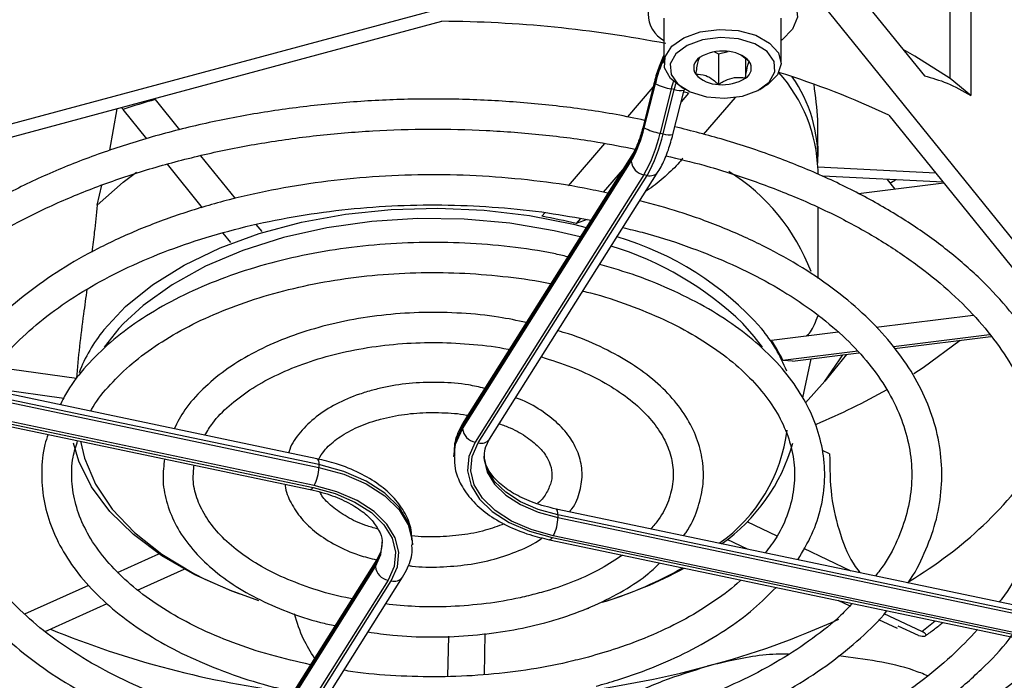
# Model space of a CAD drawing. Header units: millimetres. Extents: x 5 to 414, y 6 to 290.
# Tile 71 of 107: x 341.05 to 349.46, y 179.06 to 184.7. Entities that reach past the tile are written whole.
import ezdxf

# ---------------------------------------------------------------- set-up
doc = ezdxf.new("R2010")
doc.units = ezdxf.units.MM

msp = doc.modelspace()

# ---------------------------------------------------------------- linework, layer by layer
at = {"color": 7, "linetype": 'Continuous', "lineweight": 25}
for p, q in [((348.9944, 184.1991), (348.9944, 185.9838)), ((349.1718, 185.9896), (349.1718, 184.0545)), ((347.5266, 185.767), (348.7754, 184.221)), ((338.8003, 183.2243), (346.9571, 185.42)), ((347.5266, 185.3004), (351.9943, 179.7694)), ((346.5519, 184.7147), (346.5519, 184.3298)), ((347.5519, 184.3298), (347.5519, 184.7147)), ((339.8288, 183.3874), (344.6554, 184.6867)), ((346.8876, 184.3957), (346.8561, 184.3763)), ((346.9824, 184.426), (347.0186, 184.4098)), ((347.0186, 184.4098), (347.0999, 184.4291)), ((347.0186, 184.4098), (347.0186, 184.1474)), ((347.2808, 184.3431), (347.2045, 184.4009)), ((347.2476, 184.3683), (347.2476, 184.2015)), ((349.1718, 184.0545), (348.9944, 184.1991)), ((346.4576, 184.1233), (346.2399, 183.8704)), ((346.4652, 184.1534), (346.3703, 183.7763)), ((346.4686, 184.1481), (346.3737, 183.771)), ((346.3835, 183.7768), (346.4784, 184.154)), ((346.6134, 184.1092), (346.5185, 183.7321)), ((346.6403, 184.1036), (346.6134, 184.1092)), ((346.6982, 184.1257), (346.7336, 184.1053)), ((347.3701, 184.1053), (347.4055, 184.1257)), ((346.5454, 183.7264), (346.6403, 184.1036)), ((346.6286, 183.7207), (346.7235, 184.0979)), ((346.7617, 184.0728), (346.6988, 183.9997)), ((346.8905, 183.7209), (347.1628, 184.0372)), ((341.8213, 183.586), (341.882, 183.9401)), ((342.2069, 184.0188), (342.4167, 183.7589)), ((341.9328, 183.9329), (342.1351, 183.6824)), ((348.4733, 183.8845), (350.724, 181.0981)), ((346.5185, 183.7321), (346.5454, 183.7264)), ((346.0453, 183.6444), (345.733, 183.2817)), ((347.8673, 183.532), (347.8673, 183.6211)), ((342.5943, 183.539), (342.8897, 183.1734)), ((346.277, 183.5219), (344.8323, 181.2306)), ((346.2877, 183.5603), (344.8431, 181.2689)), ((342.3102, 183.4656), (342.6097, 183.0949)), ((344.8323, 181.2072), (346.2729, 183.4921)), ((348.8726, 183.3901), (347.867, 183.4409)), ((346.3803, 183.3762), (344.9397, 181.0913)), ((344.9666, 181.0857), (346.4072, 183.3706)), ((345.0633, 181.1181), (346.5038, 183.403)), ((346.1982, 183.4183), (346.0328, 183.2262)), ((346.4072, 183.3706), (346.3803, 183.3762)), ((347.8673, 183.3804), (347.8673, 183.4154)), ((348.9356, 183.3121), (347.9071, 183.3641)), ((341.7126, 183.1152), (341.7532, 183.2877)), ((348.9423, 183.3038), (348.2135, 183.2133)), ((348.527, 183.2523), (348.4592, 183.3362)), ((345.5363, 183.0533), (345.5089, 183.0214)), ((347.8673, 182.4893), (347.8673, 183.0957)), ((343.0686, 182.9519), (343.1177, 182.8911)), ((345.8401, 183.0023), (345.8025, 182.9587)), ((345.8969, 182.9925), (345.8025, 182.9587)), ((342.7848, 182.8781), (342.8497, 182.7978)), ((349.1927, 182.1747), (348.3643, 182.0718)), ((348.038, 182.0312), (347.4698, 181.9607)), ((349.3328, 182.0083), (348.5116, 181.9063)), ((348.5211, 181.893), (349.3431, 181.9951)), ((348.2061, 181.8683), (347.5679, 181.789)), ((347.6492, 181.7847), (348.2171, 181.8552)), ((348.1098, 181.8419), (347.9258, 181.6121)), ((343.5891, 180.9499), (339.62, 181.7839)), ((347.6492, 181.785), (347.5679, 181.789)), ((347.7367, 181.4718), (347.8091, 181.8045)), ((343.6047, 180.9001), (339.6356, 181.734)), ((339.6467, 181.7084), (343.6047, 180.8767)), ((340.8453, 181.7334), (341.5353, 181.6373)), ((347.761, 181.427), (347.9258, 181.6121)), ((339.5743, 181.519), (343.5323, 180.6874)), ((339.5978, 181.5376), (343.5558, 180.7059)), ((343.5656, 180.7214), (339.6076, 181.5531)), ((340.7244, 181.5654), (341.4272, 181.4675)), ((344.8323, 181.2306), (344.8323, 181.2072)), ((347.9665, 180.9918), (347.905, 181.0208)), ((344.7591, 180.9907), (344.7591, 180.9673)), ((343.6047, 180.9001), (343.6047, 180.8767)), ((349.6, 179.6869), (345.6308, 180.5209)), ((345.6464, 180.4711), (345.6464, 180.4477)), ((349.6155, 179.6371), (345.6464, 180.4711)), ((345.6464, 180.4477), (349.6044, 179.6161)), ((347.5181, 180.2904), (347.261, 180.4118)), ((344.4041, 180.2177), (344.4041, 180.241)), ((345.5741, 180.2584), (349.5321, 179.4268)), ((345.5976, 180.2769), (349.5556, 179.4453)), ((349.5653, 179.4608), (345.6073, 180.2924)), ((347.2658, 180.1774), (347.0908, 180.26)), ((348.1514, 179.9913), (347.747, 180.1823)), ((341.8871, 179.9799), (342.2394, 180.138)), ((344.0999, 180.0903), (342.6553, 177.7989)), ((344.0988, 180.0885), (344.0999, 180.0903)), ((342.0575, 179.8288), (342.4556, 180.0074)), ((344.0892, 180.0519), (342.6446, 177.7606)), ((342.6486, 177.7436), (344.0892, 180.0285)), ((344.0892, 180.0519), (344.0892, 180.0285)), ((344.1966, 179.9127), (342.756, 177.6278)), ((342.7829, 177.6221), (344.2234, 179.907)), ((342.8795, 177.6545), (344.3201, 179.9394)), ((341.0955, 179.6247), (341.6421, 179.8699)), ((348.0367, 179.741), (348.1386, 179.6928)), ((341.2698, 179.4753), (341.7984, 179.7125)), ((345.8783, 179.6644), (345.91, 179.6737)), ((348.3841, 179.5769), (348.5418, 179.5024)), ((348.7527, 179.4752), (348.4324, 179.6265)), ((348.7259, 179.4393), (348.5505, 179.5208)), ((344.707, 179.0906), (344.7144, 179.4335)), ((345.0185, 179.1051), (345.0261, 179.4568))]:
    msp.add_line(p, q, dxfattribs=at)
at = {"color": 7, "linetype": 'Continuous', "lineweight": 25, "flags": 128}
for points in [[(346.5433, 184.9825), (346.6747, 185.0561), (346.8367, 185.1052), (347.0161, 185.1261), (347.1983, 185.1169), (347.3688, 185.0784), (347.5135, 185.0138), (347.6208, 184.9282), (347.6821, 184.8287), (347.6923, 184.7232), (347.6506, 184.6204), (347.5604, 184.5285), (347.5519, 184.5223)], [(346.8623, 184.5969), (347.0228, 184.6179), (347.1865, 184.6077), (347.3355, 184.5674), (347.4539, 184.5014), (347.5286, 184.4167), (347.5517, 184.3226), (347.5206, 184.2293), (347.4388, 184.1469), (347.4055, 184.1257)], [(346.6982, 184.1257), (346.6064, 184.1987), (346.5568, 184.2893), (346.5609, 184.3842), (346.6181, 184.4733), (346.7224, 184.5469), (346.8623, 184.5969)], [(346.8813, 184.5293), (346.7491, 184.4811), (346.6535, 184.4098), (346.6059, 184.3238), (346.6121, 184.2337), (346.6714, 184.1502), (346.7765, 184.0835), (346.9149, 184.0415), (347.0697, 184.0293), (347.2224, 184.0485), (347.3546, 184.0967), (347.4502, 184.1681), (347.4978, 184.254), (347.4916, 184.3442), (347.4323, 184.4276), (347.3272, 184.4944), (347.1889, 184.5364), (347.034, 184.5485), (346.8813, 184.5293)], [(348.9944, 184.1991), (348.6929, 184.389), (348.5944, 184.445)], [(346.4652, 184.1534), (346.4653, 184.152), (346.4686, 184.1481)], [(346.6403, 184.1036), (346.6474, 184.1302), (346.6546, 184.1545)], [(346.7617, 184.0728), (346.7262, 184.0821), (346.7199, 184.0838)], [(346.3703, 183.7763), (346.3704, 183.7748), (346.3737, 183.771)], [(341.7126, 183.1152), (341.9338, 183.3137), (342.0486, 183.3987)], [(348.4832, 183.3064), (348.4959, 183.3137), (348.5286, 183.3327)], [(341.7689, 182.0505), (341.9555, 182.2507), (342.1864, 182.4368), (342.4566, 182.6043), (342.7617, 182.7505), (343.0967, 182.873), (343.4561, 182.9697), (343.834, 183.0392), (344.2241, 183.0801), (344.6202, 183.0919), (345.0155, 183.0744), (345.4038, 183.0279), (345.7786, 182.953), (345.8873, 182.9252)], [(345.8372, 182.8457), (345.6159, 182.898), (345.2362, 182.9619), (344.8452, 182.9966), (344.4497, 183.0016), (344.0564, 182.9767), (343.6722, 182.9225), (343.3035, 182.8397), (342.9567, 182.7298), (342.6376, 182.5948), (342.3519, 182.4369), (342.1043, 182.2588), (341.9375, 182.1048)], [(341.9375, 182.1048), (341.899, 182.0635), (341.7724, 181.9041)], [(347.392, 181.9022), (347.3225, 181.9952), (347.2247, 182.1059)], [(348.6847, 181.6784), (348.7651, 181.7308), (349.0817, 181.9626)], [(347.9258, 181.6121), (348.0503, 181.7941), (348.0785, 181.838)], [(344.7591, 180.9692), (344.7732, 181.074), (344.8323, 181.2072)], [(344.8323, 181.2306), (344.7732, 181.0974), (344.7592, 180.9786)], [(342.9339, 179.7934), (342.8612, 179.8206), (342.5464, 179.9598), (342.265, 180.1211), (342.0216, 180.3019), (341.8203, 180.4991), (341.6643, 180.7096), (341.5562, 180.9298), (341.5111, 181.0829)], [(341.5697, 181.0998), (341.6033, 180.9542), (341.6973, 180.7324), (341.8407, 180.5196), (342.0309, 180.3193), (342.2649, 180.1352), (342.5384, 179.9702), (342.6331, 179.9222)], [(344.9397, 181.0913), (344.8862, 180.9707), (344.8744, 180.8463), (344.9049, 180.723), (344.9765, 180.6055), (345.0864, 180.4983), (345.2304, 180.4055), (345.403, 180.3308), (345.5976, 180.2769)], [(345.6073, 180.2924), (345.4179, 180.3449), (345.2497, 180.4177), (345.1094, 180.508), (345.0024, 180.6124), (344.9326, 180.7269), (344.9029, 180.847), (344.9144, 180.9682), (344.9666, 181.0857)], [(343.5891, 180.9499), (343.5932, 180.9479), (343.5981, 180.9415), (343.6017, 180.9311), (343.6039, 180.9171), (343.6047, 180.9001)], [(345.0163, 180.9606), (345.0171, 180.9432), (345.0437, 180.8359), (345.1059, 180.7337), (345.2016, 180.6404), (345.3269, 180.5597), (345.4771, 180.4946), (345.6464, 180.4477)], [(345.6464, 180.4711), (345.4771, 180.5179), (345.3269, 180.583), (345.2016, 180.6637), (345.1059, 180.757), (345.0437, 180.8592), (345.0171, 180.9665), (345.0167, 180.9726)], [(344.4041, 180.241), (344.4029, 180.2716), (344.3693, 180.4077), (344.2903, 180.5374), (344.1689, 180.6557), (344.01, 180.7581), (343.8194, 180.8406), (343.6047, 180.9001)], [(343.6047, 180.8767), (343.8194, 180.8173), (344.01, 180.7348), (344.1689, 180.6324), (344.2903, 180.5141), (344.3693, 180.3844), (344.4029, 180.2483), (344.4041, 180.2158)], [(343.5323, 180.6874), (343.5341, 180.6872), (343.5409, 180.6893), (343.5482, 180.6956), (343.5558, 180.7059)], [(343.5558, 180.7059), (343.7453, 180.6535), (343.9134, 180.5807), (344.0537, 180.4903), (344.1608, 180.3859), (344.2305, 180.2714), (344.2602, 180.1513), (344.2488, 180.0302), (344.1966, 179.9127)], [(344.2234, 179.907), (344.277, 180.0277), (344.2888, 180.1521), (344.2583, 180.2754), (344.1867, 180.3929), (344.0768, 180.5001), (343.9327, 180.5928), (343.7601, 180.6676), (343.5656, 180.7214)], [(345.6464, 180.4711), (345.6457, 180.4881), (345.6435, 180.5021), (345.6399, 180.5125), (345.635, 180.5189), (345.6311, 180.5209)], [(345.5976, 180.2769), (345.59, 180.2666), (345.5826, 180.2603), (345.5759, 180.2582), (345.5741, 180.2584)], [(344.147, 180.2388), (344.1358, 180.1569), (344.0892, 180.0519)], [(344.0892, 180.0285), (344.1358, 180.1335), (344.1469, 180.2244)], [(342.6331, 179.9222), (342.8469, 179.8273), (343.089, 179.739)]]:
    msp.add_lwpolyline(points, dxfattribs=at)
at = {"color": 7, "linetype": 'Continuous', "lineweight": 25}
for centre, radius, start, end in [((346.6829, 184.7549), 0.267, 121.50609, 240.61692), ((344.5992, 174.4144), 10.2724, 78.94468, 89.68663), ((347.6402, 183.8667), 1.2048, 154.59107, 166.49463), ((347.457, 183.9241), 1.0053, 154.21444, 166.78067), ((346.9041, 184.2904), 0.0984, 119.14657, 214.40529), ((347.0466, 184.0823), 0.3503, 83.6792, 122.92878), ((347.0832, 184.1633), 0.2672, 42.28665, 89.58339), ((347.1996, 184.2875), 0.0984, 299.14657, 34.40529), ((347.0205, 184.4145), 0.2672, 222.28665, 269.58339), ((347.0572, 184.4955), 0.3503, 263.6792, 302.92878), ((346.5561, 183.3734), 1.3119, 1.83322, 41.9156), ((345.2582, 177.0218), 7.5785, 64.89744, 72.53383), ((346.6407, 183.515), 1.2258, 358.07152, 34.74319), ((346.6899, 184.5665), 0.4636, 242.85469, 260.50308), ((347.5063, 183.8856), 0.9205, 161.80289, 165.94169), ((346.6926, 184.2559), 0.161, 251.03992, 281.0601), ((344.2517, 177.0147), 7.2964, 106.27514, 108.53039), ((345.3719, 184.0058), 1.0372, 330.30996, 347.24244), ((345.4886, 183.9714), 0.9075, 330.30996, 347.24244), ((346.595, 184.1894), 0.4636, 242.85469, 260.50308), ((345.2541, 184.0184), 1.2965, 330.30996, 347.24244), ((345.2809, 184.0127), 1.2965, 330.30996, 347.24244), ((346.5977, 183.8787), 0.161, 251.03992, 281.0601), ((346.3478, 183.5228), 0.0708, 148.07284, 180.7465), ((346.403, 183.5049), 0.1307, 185.62026, 260.02428), ((346.4324, 183.4559), 0.0889, 253.54337, 323.51092), ((346.1793, 181.9284), 1.743, 20.84321, 57.85363), ((344.6677, 178.3686), 4.7282, 76.1133, 79.75126), ((345.2824, 180.0897), 2.7996, 46.06999, 72.96533), ((345.4077, 180.31), 2.642, 41.57131, 73.63679), ((342.8537, 181.1796), 1.3912, 141.2439, 158.6963), ((346.3152, 181.1828), 1.3848, 21.89671, 39.46971), ((346.3488, 181.2065), 1.3511, 25.54101, 33.92918), ((345.5779, 186.6523), 5.8658, 292.83024, 299.39727), ((344.9031, 181.2315), 0.0708, 148.05182, 180.74679), ((344.9624, 181.22), 0.1307, 185.62026, 260.02428), ((346.2152, 181.3703), 1.3997, 305.31589, 352.79647), ((344.9918, 181.171), 0.0889, 253.54549, 323.47571), ((346.1343, 181.5121), 1.5773, 305.24233, 344.20972), ((346.8436, 182.9476), 3.5369, 300.68132, 326.28584), ((343.2699, 180.8784), 0.3348, 332.03449, 359.71321), ((345.3117, 180.4494), 0.3348, 332.03449, 359.71321), ((344.1602, 180.0528), 0.071, 149.78133, 180.72126), ((344.2192, 180.0413), 0.1307, 185.62026, 260.02428), ((344.9922, 183.19), 3.6153, 286.65083, 298.62793), ((345.0089, 183.0389), 3.4677, 287.62733, 299.44107), ((344.2486, 179.9923), 0.0889, 253.54315, 323.51443), ((345.1422, 185.9026), 6.9562, 284.81627, 294.66242), ((347.0511, 182.1986), 4.0166, 304.64291, 320.30962), ((344.3595, 186.9248), 8.0304, 247.70553, 263.01886), ((346.3504, 182.6633), 3.9919, 306.99946, 309.11675), ((344.6819, 187.5772), 8.6929, 276.65575, 284.92727)]:
    msp.add_arc(centre, radius, start, end, dxfattribs=at)
for points, knots in [([(349.4087, 187.4756), (349.3878, 187.4323), (349.3215, 187.2948), (349.2569, 187.0553), (349.2143, 186.7614), (349.2198, 186.4668), (349.2697, 186.1748), (349.3642, 185.8872), (349.5025, 185.6062), (349.6836, 185.3339), (349.9063, 185.0723), (350.1689, 184.8236), (350.4692, 184.5902), (350.8046, 184.374), (351.1721, 184.1768), (351.5685, 184.0001), (351.991, 183.8463), (352.3837, 183.7271), (352.6416, 183.67), (352.7446, 183.6473)], [0, 0, 0, 0, 0.028379, 0.09019, 0.151648, 0.212853, 0.273979, 0.335172, 0.396607, 0.458371, 0.520461, 0.58281, 0.64533, 0.707944, 0.770592, 0.833232, 0.895849, 0.958436, 1, 1, 1, 1]), ([(346.5519, 184.399), (346.5353, 184.3625), (346.5023, 184.2897), (346.4775, 184.1988), (346.4652, 184.1534)], [0, 0, 0, 0, 0.500589, 1, 1, 1, 1]), ([(346.8561, 184.3763), (346.8514, 184.368), (346.8432, 184.3539), (346.8314, 184.2944), (346.8255, 184.2531), (346.8229, 184.2348)], [0, 0, 0, 0, 0.4391165, 0.7513669, 1, 1, 1, 1]), ([(347.2476, 184.2015), (347.2523, 184.2338), (347.2605, 184.2889), (347.2723, 184.3302), (347.2782, 184.3391), (347.2808, 184.3431)], [0, 0, 0, 0, 0.439117, 0.751367, 1, 1, 1, 1]), ([(346.8229, 184.2348), (346.8509, 184.2343), (346.8988, 184.2333), (346.9685, 184.1931), (347.0032, 184.1614), (347.0186, 184.1474)], [0, 0, 0, 0, 0.4391165, 0.7513669, 1, 1, 1, 1]), ([(347.0186, 184.1474), (347.0316, 184.1558), (347.0681, 184.1794), (347.1356, 184.2069), (347.2008, 184.2098), (347.2363, 184.2035), (347.2476, 184.2015)], [0, 0, 0, 0, 0.1809422, 0.5062926, 0.8439745, 1, 1, 1, 1]), ([(348.7754, 184.221), (348.8395, 184.2033), (348.9682, 184.1678), (349.1038, 184.0924), (349.1718, 184.0545)], [0, 0, 0, 0, 0.498421, 1, 1, 1, 1]), ([(347.8302, 184.1494), (347.8435, 184.0466), (347.8668, 183.8662), (347.8639, 183.6949), (347.8626, 183.6211)], [0, 0, 0, 0, 0.5696165, 1, 1, 1, 1]), ([(346.3865, 183.8406), (346.3057, 183.8577), (346.0694, 183.9078), (345.6625, 183.9636), (345.1718, 184.0089), (344.6755, 184.0268), (344.1787, 184.0187), (343.6851, 183.9842), (343.1989, 183.9238), (342.7239, 183.8378), (342.2642, 183.7269), (341.8233, 183.592), (341.4049, 183.434), (341.0125, 183.2542), (340.6493, 183.0537), (340.3185, 182.8342), (340.0223, 182.5973), (339.7656, 182.3444), (339.5661, 182.1068), (339.4715, 181.9494), (339.4329, 181.8854)], [0, 0, 0, 0, 0.0301114, 0.0881659, 0.1462054, 0.2042362, 0.2622647, 0.320297, 0.3783381, 0.436395, 0.4944742, 0.5525823, 0.6107249, 0.6689058, 0.7271258, 0.7853792, 0.8436485, 0.9018898, 0.960043, 1, 1, 1, 1]), ([(341.9328, 183.9329), (341.9298, 183.9373), (341.9259, 183.9431), (341.9268, 183.9506), (341.927, 183.9522)], [0, 0, 0, 0, 0.781623, 1, 1, 1, 1]), ([(346.3703, 183.7763), (346.3649, 183.7562), (346.3492, 183.6977), (346.319, 183.6161), (346.2974, 183.5775), (346.2877, 183.5603)], [0, 0, 0, 0, 0.224837, 0.653361, 1, 1, 1, 1]), ([(349.6996, 179.6852), (349.7533, 179.7769), (349.8614, 179.9612), (349.9687, 180.2491), (350.0342, 180.5421), (350.0533, 180.8368), (350.0271, 181.1304), (349.9561, 181.4206), (349.841, 181.7053), (349.6825, 181.9825), (349.4817, 182.2501), (349.24, 182.5059), (348.9594, 182.7476), (348.6423, 182.9733), (348.2914, 183.1807), (347.91, 183.3685), (347.5009, 183.5345), (347.0796, 183.6764), (346.7862, 183.7504), (346.645, 183.786)], [0, 0, 0, 0, 0.058473, 0.117571, 0.17632, 0.234765, 0.293044, 0.35131, 0.409725, 0.468422, 0.527441, 0.586745, 0.646258, 0.705897, 0.765595, 0.825305, 0.884999, 0.944666, 1, 1, 1, 1]), ([(339.6655, 181.7743), (339.6774, 181.7959), (339.737, 181.904), (339.8866, 182.0913), (340.1139, 182.3328), (340.383, 182.5608), (340.6872, 182.7743), (341.0254, 182.9711), (341.3943, 183.1496), (341.791, 183.308), (342.2121, 183.445), (342.6539, 183.5591), (343.1126, 183.6495), (343.5842, 183.7151), (344.0646, 183.7554), (344.5495, 183.77), (345.0349, 183.759), (345.5157, 183.7213), (345.9418, 183.6678), (346.2001, 183.6162), (346.3058, 183.5951)], [0, 0, 0, 0, 0.014853, 0.074328, 0.133512, 0.192515, 0.251428, 0.31031, 0.369191, 0.428089, 0.487016, 0.545974, 0.60496, 0.66397, 0.722997, 0.782036, 0.841079, 0.900117, 0.959143, 1, 1, 1, 1]), ([(346.5038, 183.403), (346.5142, 183.4206), (346.5452, 183.4736), (346.5891, 183.5791), (346.6161, 183.6759), (346.6286, 183.7207)], [0, 0, 0, 0, 0.212047, 0.634702, 1, 1, 1, 1]), ([(346.7137, 183.5189), (346.6996, 183.5016), (346.649, 183.4396), (346.5455, 183.3468), (346.4543, 183.2702), (346.4004, 183.2373), (346.3988, 183.2363)], [0, 0, 0, 0, 0.158046, 0.568175, 0.986749, 1, 1, 1, 1]), ([(346.5682, 183.5381), (346.6766, 183.5122), (346.9341, 183.4508), (347.318, 183.3267), (347.7186, 183.1716), (348.0911, 182.9956), (348.4331, 182.8013), (348.7415, 182.5904), (349.0137, 182.365), (349.2478, 182.1271), (349.4419, 181.879), (349.5947, 181.6226), (349.7052, 181.3598), (349.7726, 181.0922), (349.7962, 180.8213), (349.7748, 180.5493), (349.7095, 180.2783), (349.5953, 180.0123), (349.4957, 179.8275), (349.4224, 179.7347), (349.4153, 179.7257)], [0, 0, 0, 0, 0.042944, 0.10193, 0.160877, 0.219782, 0.278646, 0.337478, 0.396298, 0.455132, 0.514041, 0.573112, 0.632462, 0.692204, 0.752386, 0.812908, 0.873464, 0.933726, 0.993574, 1, 1, 1, 1]), ([(346.0718, 183.2178), (346.0049, 183.2329), (345.8002, 183.2789), (345.4422, 183.3288), (345.0044, 183.3681), (344.5614, 183.3799), (344.1189, 183.3655), (343.6811, 183.3249), (343.2525, 183.2583), (342.8375, 183.1665), (342.4404, 183.0503), (342.0652, 182.9107), (341.7158, 182.7491), (341.3957, 182.5667), (341.1088, 182.3653), (340.857, 182.147), (340.648, 181.9128), (340.5136, 181.7322), (340.4635, 181.6275), (340.4544, 181.6086)], [0, 0, 0, 0, 0.030865, 0.094454, 0.158019, 0.221572, 0.285124, 0.348684, 0.412262, 0.475871, 0.539521, 0.603224, 0.666987, 0.730811, 0.794687, 0.858572, 0.922381, 0.985991, 1, 1, 1, 1]), ([(340.7179, 181.5532), (340.7235, 181.5639), (340.769, 181.6508), (340.8954, 181.8079), (341.0978, 182.0202), (341.3422, 182.219), (341.6211, 182.4029), (341.9328, 182.5696), (342.2738, 182.7172), (342.6406, 182.8441), (343.029, 182.9485), (343.4347, 183.0293), (343.8534, 183.0855), (344.2803, 183.1164), (344.7106, 183.1217), (345.1392, 183.1006), (345.5475, 183.0578), (345.8052, 183.01), (345.9265, 182.9874)], [0, 0, 0, 0, 0.009386, 0.07664, 0.143399, 0.209873, 0.276221, 0.342537, 0.408862, 0.475227, 0.541639, 0.608098, 0.674596, 0.741121, 0.807661, 0.874205, 0.940734, 1, 1, 1, 1]), ([(341.7126, 183.1152), (341.7049, 183.0387), (341.6915, 182.9053), (341.6743, 182.7719), (341.667, 182.715)], [0, 0, 0, 0, 0.573496, 1, 1, 1, 1]), ([(348.6352, 179.8897), (348.6353, 179.8899), (348.696, 179.9705), (348.7787, 180.142), (348.8771, 180.401), (348.9246, 180.6654), (348.9277, 180.9299), (348.8851, 181.1922), (348.7982, 181.4496), (348.6679, 181.6998), (348.495, 181.9408), (348.2811, 182.1702), (348.0282, 182.3856), (347.739, 182.5844), (347.4169, 182.7647), (347.0648, 182.9238), (346.7083, 183.0562), (346.4606, 183.1234), (346.3471, 183.1543)], [0, 0, 0, 0, 0.000192, 0.067996, 0.135315, 0.202083, 0.268406, 0.334554, 0.400762, 0.467316, 0.534363, 0.601885, 0.669761, 0.737846, 0.806023, 0.874207, 0.942359, 1, 1, 1, 1]), ([(346.202, 182.9242), (346.2572, 182.9115), (346.4449, 182.8681), (346.7451, 182.7696), (347.0977, 182.6312), (347.421, 182.4717), (347.713, 182.2949), (347.9701, 182.1026), (348.1899, 181.8973), (348.3702, 181.6815), (348.5097, 181.4575), (348.6073, 181.2273), (348.6622, 180.9925), (348.6733, 180.7546), (348.6403, 180.5156), (348.5598, 180.2791), (348.4656, 180.0887), (348.3828, 179.9811), (348.3574, 179.948)], [0, 0, 0, 0, 0.027782, 0.094474, 0.161103, 0.227662, 0.294155, 0.360602, 0.427043, 0.49355, 0.560263, 0.627384, 0.695134, 0.763615, 0.832619, 0.901469, 0.969697, 1, 1, 1, 1]), ([(345.73, 182.6757), (345.6907, 182.685), (345.5313, 182.7229), (345.2365, 182.7636), (344.852, 182.7966), (344.4628, 182.8014), (344.0755, 182.7801), (343.6948, 182.7326), (343.326, 182.6593), (342.9737, 182.5613), (342.6427, 182.4395), (342.3374, 182.2953), (342.0621, 182.1304), (341.82, 181.9466), (341.6175, 181.7456), (341.4744, 181.566), (341.4167, 181.4502), (341.397, 181.4105)], [0, 0, 0, 0, 0.023582, 0.09566, 0.167698, 0.239719, 0.311743, 0.383788, 0.455874, 0.528025, 0.600262, 0.672601, 0.745046, 0.817573, 0.890072, 0.962348, 1, 1, 1, 1]), ([(347.6949, 180.0872), (347.7378, 180.1593), (347.8244, 180.3048), (347.8991, 180.5353), (347.9314, 180.77), (347.9169, 181.0041), (347.8577, 181.2339), (347.7549, 181.457), (347.6096, 181.6711), (347.4231, 181.8737), (347.1977, 182.0621), (346.9364, 182.2338), (346.6425, 182.3854), (346.3321, 182.5139), (346.11, 182.5793), (346.0042, 182.6104)], [0, 0, 0, 0, 0.076287, 0.153882, 0.230564, 0.306596, 0.382469, 0.458652, 0.535567, 0.613299, 0.691665, 0.7704, 0.849281, 0.928151, 1, 1, 1, 1]), ([(341.6566, 181.356), (341.6589, 181.3608), (341.6937, 181.4313), (341.8012, 181.5626), (341.9799, 181.7447), (342.2007, 181.9131), (342.4548, 182.0661), (342.7402, 182.2012), (343.0526, 182.3163), (343.3877, 182.4095), (343.7406, 182.4793), (344.106, 182.5246), (344.4785, 182.5443), (344.8531, 182.5391), (345.2217, 182.5055), (345.4675, 182.4733), (345.5838, 182.4462), (345.5851, 182.4459)], [0, 0, 0, 0, 0.005652, 0.083299, 0.160048, 0.236329, 0.312439, 0.388526, 0.464659, 0.540871, 0.617164, 0.693523, 0.769926, 0.846349, 0.922766, 0.999142, 1, 1, 1, 1]), ([(341.6249, 182.3989), (341.6152, 182.3279), (341.5925, 182.1623), (341.5593, 181.9059), (341.5433, 181.7272), (341.5353, 181.6373)], [0, 0, 0, 0, 0.271493, 0.633545, 1, 1, 1, 1]), ([(345.86, 182.3818), (345.8821, 182.3768), (346.0195, 182.3455), (346.2538, 182.2656), (346.5557, 182.1429), (346.8267, 181.9993), (347.065, 181.8399), (347.2666, 181.6668), (347.4294, 181.4832), (347.5517, 181.2917), (347.6325, 181.0947), (347.6712, 180.8937), (347.6668, 180.6896), (347.6161, 180.4852), (347.5349, 180.3021), (347.4515, 180.1913), (347.4171, 180.1456)], [0, 0, 0, 0, 0.014695, 0.091307, 0.167806, 0.244181, 0.320445, 0.396658, 0.472906, 0.54942, 0.62658, 0.704846, 0.784426, 0.864698, 0.944149, 1, 1, 1, 1]), ([(345.3761, 182.1143), (345.298, 182.1307), (345.1186, 182.1684), (344.8232, 182.1968), (344.5002, 182.2041), (344.1784, 182.1839), (343.8644, 182.1375), (343.564, 182.0653), (343.2829, 181.9687), (343.0266, 181.8489), (342.7998, 181.7078), (342.6088, 181.5469), (342.4603, 181.3797), (342.3981, 181.2605), (342.3697, 181.2061)], [0, 0, 0, 0, 0.065973, 0.151797, 0.2375735, 0.3233571, 0.4091911, 0.49513, 0.5812321, 0.667547, 0.7540936, 0.8408097, 0.9273387, 1, 1, 1, 1]), ([(347.7669, 181.9976), (347.7792, 182.0086), (347.819, 182.0444), (347.8475, 182.1213), (347.8672, 182.1745)], [0, 0, 0, 0, 0.308726, 1, 1, 1, 1]), ([(346.7191, 180.2923), (346.7266, 180.3019), (346.7807, 180.3711), (346.8401, 180.5121), (346.8909, 180.7102), (346.8908, 180.91), (346.8464, 181.1048), (346.7583, 181.2919), (346.6287, 181.469), (346.4589, 181.6334), (346.2518, 181.7825), (346.0098, 181.911), (345.8056, 181.9984), (345.6771, 182.0343), (345.6463, 182.0429)], [0, 0, 0, 0, 0.015597, 0.112483, 0.207573, 0.300935, 0.393597, 0.486514, 0.580787, 0.67669, 0.77379, 0.871464, 0.969231, 1, 1, 1, 1]), ([(342.6333, 181.1508), (342.6537, 181.1859), (342.704, 181.2724), (342.8335, 181.4039), (343.0106, 181.54), (343.2234, 181.6605), (343.4656, 181.7628), (343.7327, 181.8445), (344.0189, 181.9034), (344.3177, 181.9378), (344.6231, 181.9477), (344.9258, 181.9293), (345.1306, 181.9068), (345.2275, 181.8843), (345.2306, 181.8835)], [0, 0, 0, 0, 0.064569, 0.159049, 0.25223, 0.345018, 0.437777, 0.530671, 0.623744, 0.716966, 0.810282, 0.903625, 0.99691, 1, 1, 1, 1]), ([(345.5055, 181.8195), (345.5928, 181.7922), (345.7683, 181.7374), (346.0003, 181.6292), (346.203, 181.5054), (346.3692, 181.3679), (346.4966, 181.2213), (346.5838, 181.0689), (346.6302, 180.9129), (346.6362, 180.7535), (346.5962, 180.5919), (346.5311, 180.4553), (346.4628, 180.3772), (346.4398, 180.351)], [0, 0, 0, 0, 0.092349, 0.185634, 0.278637, 0.371439, 0.464249, 0.557596, 0.652544, 0.750386, 0.8509, 0.949796, 1, 1, 1, 1]), ([(339.3072, 181.6441), (339.2863, 181.6008), (339.22, 181.4633), (339.1554, 181.2238), (339.1128, 180.9299), (339.1182, 180.6353), (339.1681, 180.3433), (339.2627, 180.0557), (339.401, 179.7748), (339.5821, 179.5024), (339.8048, 179.2408), (340.0674, 178.9922), (340.3677, 178.7587), (340.7031, 178.5425), (341.0706, 178.3453), (341.4669, 178.1686), (341.8894, 178.0148), (342.2822, 177.8956), (342.5401, 177.8386), (342.643, 177.8158)], [0, 0, 0, 0, 0.028379, 0.09019, 0.151648, 0.212853, 0.273979, 0.335172, 0.396607, 0.458371, 0.520461, 0.58281, 0.64533, 0.707944, 0.770592, 0.833232, 0.895849, 0.958436, 1, 1, 1, 1]), ([(345.0213, 181.5516), (344.9753, 181.5622), (344.8547, 181.59), (344.6453, 181.6054), (344.4055, 181.5996), (344.2106, 181.5725), (344.101, 181.5451), (344.0652, 181.5362)], [0, 0, 0, 0, 0.1499385, 0.3938831, 0.6376494, 0.8817315, 1, 1, 1, 1]), ([(342.8079, 178.0411), (342.7989, 178.0427), (342.6357, 178.0719), (342.3323, 178.1514), (341.9038, 178.2801), (341.5004, 178.4334), (341.1235, 178.6063), (340.777, 178.7981), (340.4637, 179.0067), (340.1861, 179.2302), (339.9464, 179.4664), (339.7466, 179.7132), (339.5878, 179.9685), (339.4711, 180.2305), (339.3975, 180.4976), (339.3674, 180.7681), (339.3832, 181.04), (339.4358, 181.2953), (339.5046, 181.4574), (339.5355, 181.5303)], [0, 0, 0, 0, 0.0036838, 0.0663258, 0.1289333, 0.1915003, 0.2540229, 0.3165015, 0.378944, 0.4413709, 0.5038069, 0.5663102, 0.6289711, 0.6919092, 0.7552487, 0.819055, 0.8832495, 0.947541, 1, 1, 1, 1]), ([(344.0652, 181.5362), (344.0269, 181.5251), (343.916, 181.4928), (343.7487, 181.4198), (343.5767, 181.3114), (343.4449, 181.1803), (343.3673, 181.0739), (343.3511, 181.0101), (343.3487, 181.0004)], [0, 0, 0, 0, 0.111453, 0.323001, 0.536206, 0.750463, 0.962334, 1, 1, 1, 1]), ([(345.7449, 180.4969), (345.7521, 180.5054), (345.7977, 180.5591), (345.8394, 180.6732), (345.8612, 180.8303), (345.832, 180.9834), (345.7612, 181.1251), (345.6514, 181.2547), (345.502, 181.3672), (345.3768, 181.4404), (345.2966, 181.4677), (345.286, 181.4713)], [0, 0, 0, 0, 0.026509, 0.167769, 0.303109, 0.434083, 0.564471, 0.698186, 0.836713, 0.978407, 1, 1, 1, 1]), ([(340.3402, 181.3581), (340.3163, 181.2886), (340.2628, 181.133), (340.2336, 180.8855), (340.2431, 180.6215), (340.2989, 180.3604), (340.3985, 180.1049), (340.5414, 179.8571), (340.7264, 179.6192), (340.9519, 179.3936), (341.2157, 179.1829), (341.5148, 178.9892), (341.8461, 178.815), (342.2053, 178.6611), (342.5906, 178.5323), (342.8728, 178.4516), (343.0295, 178.4214), (343.0458, 178.4183)], [0, 0, 0, 0, 0.057455, 0.128536, 0.19921, 0.269775, 0.340497, 0.411655, 0.483349, 0.555519, 0.628022, 0.700707, 0.773461, 0.846204, 0.918908, 0.991565, 1, 1, 1, 1]), ([(344.132, 181.2879), (344.1657, 181.2962), (344.2642, 181.3206), (344.4409, 181.3444), (344.6547, 181.3464), (344.8035, 181.3373), (344.8727, 181.3216), (344.8758, 181.3209)], [0, 0, 0, 0, 0.145088, 0.424902, 0.705725, 0.98671, 1, 1, 1, 1]), ([(343.1912, 178.649), (343.1887, 178.6494), (343.0494, 178.6735), (342.7866, 178.7437), (342.4098, 178.8599), (342.0589, 179.0005), (341.7359, 179.1599), (341.4446, 179.3371), (341.1882, 179.5297), (340.9692, 179.7352), (340.7897, 179.9512), (340.6511, 180.1754), (340.5544, 180.4057), (340.5001, 180.6406), (340.4909, 180.8784), (340.5191, 181.1009), (340.5717, 181.2423), (340.5949, 181.3046)], [0, 0, 0, 0, 0.0013012, 0.0732819, 0.145205, 0.2170594, 0.2888389, 0.3605473, 0.4322074, 0.5038609, 0.5755882, 0.6475415, 0.7199403, 0.7930213, 0.8668899, 0.941313, 1, 1, 1, 1]), ([(343.6045, 180.9459), (343.6186, 180.9706), (343.6512, 181.0281), (343.75, 181.1176), (343.8914, 181.2033), (344.0257, 181.2577), (344.1102, 181.2817), (344.132, 181.2879)], [0, 0, 0, 0, 0.186794, 0.434482, 0.675719, 0.9162, 1, 1, 1, 1]), ([(344.8431, 181.2689), (344.8282, 181.2425), (344.7873, 181.1695), (344.7562, 181.069), (344.763, 180.997), (344.7649, 180.9761)], [0, 0, 0, 0, 0.287634, 0.793863, 1, 1, 1, 1]), ([(345.1455, 181.2485), (345.1775, 181.2373), (345.2689, 181.2056), (345.3888, 181.134), (345.4987, 181.042), (345.5677, 180.9454), (345.5988, 180.8505), (345.5966, 180.7588), (345.5543, 180.6645), (345.5117, 180.5985), (345.473, 180.5684), (345.4714, 180.5672)], [0, 0, 0, 0, 0.070869, 0.20192, 0.331953, 0.461935, 0.594723, 0.73756, 0.869267, 0.994664, 1, 1, 1, 1]), ([(341.2939, 181.1577), (341.2841, 181.1292), (341.2482, 181.0245), (341.2332, 180.8382), (341.249, 180.6048), (341.3125, 180.3753), (341.4188, 180.1529), (341.5677, 179.9397), (341.7575, 179.7382), (341.9861, 179.551), (342.2503, 179.3811), (342.5461, 179.2304), (342.8702, 179.1028), (343.1529, 179.0126), (343.332, 178.9748), (343.389, 178.9627)], [0, 0, 0, 0, 0.031318, 0.114701, 0.197419, 0.280002, 0.362973, 0.446762, 0.531432, 0.61677, 0.702485, 0.788343, 0.87418, 0.959948, 1, 1, 1, 1]), ([(343.5332, 179.1913), (343.4187, 179.2173), (343.1888, 179.2694), (342.868, 179.3767), (342.5707, 179.5032), (342.3035, 179.6488), (342.0699, 179.8102), (341.8732, 179.9848), (341.7156, 180.1696), (341.5987, 180.3618), (341.5229, 180.5594), (341.4911, 180.7609), (341.4959, 180.9435), (341.5315, 181.0581), (341.5459, 181.1048)], [0, 0, 0, 0, 0.0843655, 0.1693865, 0.25428, 0.339036, 0.4236732, 0.5082624, 0.5929153, 0.6779084, 0.7636843, 0.8507464, 0.9392423, 1, 1, 1, 1]), ([(345.02, 180.9622), (345.0196, 180.9861), (345.0188, 181.0368), (345.0479, 181.09), (345.0633, 181.1181)], [0, 0, 0, 0, 0.47135, 1, 1, 1, 1]), ([(342.2882, 180.9488), (342.2813, 180.8931), (342.2663, 180.7721), (342.2984, 180.5854), (342.3717, 180.3957), (342.4883, 180.2151), (342.6452, 180.0463), (342.841, 179.8921), (343.0713, 179.7555), (343.3326, 179.6413), (343.5589, 179.5636), (343.702, 179.5334), (343.7433, 179.5247)], [0, 0, 0, 0, 0.089547, 0.194542, 0.29948, 0.405637, 0.513649, 0.623228, 0.733673, 0.844379, 0.954991, 1, 1, 1, 1]), ([(344.3983, 180.2555), (344.3981, 180.2844), (344.3975, 180.3624), (344.3467, 180.4849), (344.2549, 180.6155), (344.1229, 180.7324), (343.9556, 180.8318), (343.7742, 180.9054), (343.6452, 180.9364), (343.5891, 180.9499)], [0, 0, 0, 0, 0.088557, 0.238859, 0.391074, 0.548555, 0.710423, 0.874027, 1, 1, 1, 1]), ([(344.764, 180.9692), (344.7641, 180.9348), (344.7642, 180.8512), (344.8163, 180.7234), (344.9083, 180.5928), (345.0402, 180.4759), (345.2076, 180.3765), (345.3889, 180.3029), (345.518, 180.2719), (345.5741, 180.2584)], [0, 0, 0, 0, 0.103661, 0.251473, 0.401165, 0.556036, 0.715222, 0.876115, 1, 1, 1, 1]), ([(345.6308, 180.5209), (345.5978, 180.5286), (345.5013, 180.5509), (345.3565, 180.6043), (345.2136, 180.6837), (345.1065, 180.7745), (345.0426, 180.8693), (345.0153, 180.9343), (345.0187, 180.9687), (345.0191, 180.9729)], [0, 0, 0, 0, 0.0925613, 0.2700732, 0.4464141, 0.6213993, 0.7963167, 0.9750952, 1, 1, 1, 1]), ([(347.9665, 180.9918), (347.9677, 180.8703), (347.9702, 180.6236), (348.0521, 180.3032), (348.1414, 180.082), (348.214, 179.993), (348.2287, 179.9751)], [0, 0, 0, 0, 0.304753, 0.6185, 0.923211, 1, 1, 1, 1]), ([(343.8885, 179.7549), (343.8707, 179.7578), (343.7558, 179.777), (343.5587, 179.8353), (343.3061, 179.9288), (343.0834, 180.0433), (342.8939, 180.1727), (342.7419, 180.314), (342.6292, 180.4632), (342.5582, 180.617), (342.5256, 180.7614), (342.5364, 180.8546), (342.5411, 180.8957)], [0, 0, 0, 0, 0.020361, 0.131725, 0.242813, 0.353572, 0.464011, 0.574304, 0.684755, 0.79624, 0.91023, 1, 1, 1, 1]), ([(343.3185, 180.7323), (343.3186, 180.7281), (343.32, 180.6734), (343.3649, 180.5719), (343.452, 180.4361), (343.5824, 180.3139), (343.7483, 180.2092), (343.9224, 180.1309), (344.0471, 180.0996), (344.0978, 180.0868)], [0, 0, 0, 0, 0.014002, 0.179127, 0.345915, 0.518476, 0.696402, 0.876803, 1, 1, 1, 1]), ([(343.5323, 180.6874), (343.5654, 180.6797), (343.6619, 180.6574), (343.8067, 180.604), (343.9496, 180.5246), (344.0565, 180.4338), (344.121, 180.339), (344.1485, 180.2698), (344.1441, 180.2312), (344.1431, 180.2228)], [0, 0, 0, 0, 0.090299, 0.263472, 0.435502, 0.60621, 0.776852, 0.951261, 1, 1, 1, 1]), ([(344.1089, 180.3501), (344.0742, 180.3596), (343.9764, 180.3863), (343.8414, 180.4521), (343.715, 180.5394), (343.6398, 180.6146), (343.6195, 180.6564), (343.6143, 180.6672)], [0, 0, 0, 0, 0.141657, 0.400098, 0.65629, 0.911312, 1, 1, 1, 1]), ([(345.1885, 180.394), (345.1357, 180.3745), (345.0242, 180.3331), (344.8268, 180.2951), (344.6149, 180.2808), (344.4673, 180.281), (344.3975, 180.2923), (344.3962, 180.2925)], [0, 0, 0, 0, 0.228567, 0.483259, 0.739051, 0.99534, 1, 1, 1, 1]), ([(344.3674, 180.0384), (344.3783, 180.0368), (344.4665, 180.0233), (344.64, 180.0236), (344.8776, 180.0419), (345.1071, 180.089), (345.3151, 180.1634), (345.4523, 180.2266), (345.5077, 180.2705), (345.5127, 180.2745)], [0, 0, 0, 0, 0.026688, 0.216655, 0.406689, 0.597124, 0.788391, 0.980916, 1, 1, 1, 1]), ([(344.1426, 180.2394), (344.1429, 180.2177), (344.1435, 180.1693), (344.1154, 180.1184), (344.0999, 180.0903)], [0, 0, 0, 0, 0.447351, 1, 1, 1, 1]), ([(344.3201, 179.9394), (344.3349, 179.9658), (344.3757, 180.0388), (344.4063, 180.1339), (344.4005, 180.2004), (344.3992, 180.2158)], [0, 0, 0, 0, 0.304109, 0.839332, 1, 1, 1, 1]), ([(346.1977, 180.1274), (346.1395, 180.0884), (346.0173, 180.0064), (345.7942, 179.9034), (345.6042, 179.8361), (345.4937, 179.8053), (345.4689, 179.7985)], [0, 0, 0, 0, 0.29007, 0.609401, 0.912419, 1, 1, 1, 1]), ([(345.5357, 179.5501), (345.587, 179.5648), (345.7355, 179.6072), (345.9659, 179.6957), (346.2118, 179.823), (346.3982, 179.9451), (346.4865, 180.0308), (346.5169, 180.0603)], [0, 0, 0, 0, 0.129686, 0.375831, 0.622706, 0.870223, 1, 1, 1, 1]), ([(347.2081, 179.9151), (347.2059, 179.9127), (347.1453, 179.8499), (346.9903, 179.7369), (346.744, 179.5807), (346.4612, 179.4438), (346.1803, 179.3353), (345.9881, 179.28), (345.9066, 179.2566)], [0, 0, 0, 0, 0.008147, 0.217983, 0.42727, 0.636459, 0.845752, 1, 1, 1, 1]), ([(345.9734, 179.0083), (346.035, 179.0257), (346.2136, 179.0761), (346.4935, 179.1779), (346.8014, 179.3199), (347.0788, 179.4835), (347.3196, 179.6601), (347.4474, 179.7898), (347.5086, 179.8519)], [0, 0, 0, 0, 0.0964657, 0.2795914, 0.4630243, 0.6467268, 0.8306459, 1, 1, 1, 1]), ([(345.4689, 179.7985), (345.4207, 179.7862), (345.2801, 179.7506), (345.034, 179.7092), (344.7325, 179.6843), (344.4428, 179.6826), (344.259, 179.7012), (344.1753, 179.7097)], [0, 0, 0, 0, 0.119621, 0.348691, 0.57816, 0.807799, 1, 1, 1, 1]), ([(348.1601, 179.715), (348.1284, 179.6811), (348.0308, 179.5765), (347.8251, 179.4135), (347.5484, 179.2288), (347.2369, 179.0618), (346.8964, 178.914), (346.5897, 178.8065), (346.3954, 178.7519), (346.3292, 178.7334)], [0, 0, 0, 0, 0.080157, 0.247171, 0.41386, 0.580468, 0.747096, 0.913822, 1, 1, 1, 1]), ([(346.396, 178.4851), (346.4662, 178.5048), (346.6697, 178.5619), (346.9909, 178.6747), (347.3484, 178.8297), (347.677, 179.0064), (347.9752, 179.202), (348.2331, 179.417), (348.3937, 179.5684), (348.4557, 179.6511), (348.4569, 179.6527)], [0, 0, 0, 0, 0.080305, 0.232773, 0.385415, 0.538205, 0.691128, 0.84412, 0.996995, 1, 1, 1, 1]), ([(343.5688, 179.2479), (343.5354, 179.3009), (343.4593, 179.4214), (343.4194, 179.5515), (343.397, 179.6244)], [0, 0, 0, 0, 0.4399926, 1, 1, 1, 1]), ([(344.025, 179.4712), (344.0955, 179.4609), (344.2704, 179.4351), (344.5589, 179.4241), (344.8816, 179.4348), (345.1932, 179.4725), (345.4091, 179.5168), (345.519, 179.5457), (345.5357, 179.5501)], [0, 0, 0, 0, 0.140818, 0.349397, 0.55795, 0.766595, 0.964547, 1, 1, 1, 1]), ([(349.2289, 179.4905), (349.1572, 179.4142), (349.0099, 179.2577), (348.7384, 179.0361), (348.4297, 178.8247), (348.0868, 178.6305), (347.7138, 178.4547), (347.3203, 178.3021), (347.0114, 178.2037), (346.8383, 178.1563), (346.8031, 178.1466)], [0, 0, 0, 0, 0.133331, 0.273516, 0.41351, 0.553446, 0.693384, 0.83337, 0.966091, 1, 1, 1, 1]), ([(348.7848, 179.4392), (348.8109, 179.4578), (348.8626, 179.4945), (348.9096, 179.5334), (348.9329, 179.5527)], [0, 0, 0, 0, 0.505372, 1, 1, 1, 1]), ([(342.9429, 177.7549), (343.0529, 177.7349), (343.3209, 177.686), (343.7605, 177.6377), (344.2544, 177.6065), (344.7515, 177.6025), (345.2471, 177.6246), (345.7373, 177.6729), (346.218, 177.747), (346.5938, 177.8268), (346.8879, 177.9021), (347.1764, 177.9847), (347.5393, 178.1076), (347.9458, 178.276), (348.325, 178.4657), (348.6732, 178.6753), (348.9889, 178.903), (349.2639, 179.1485), (349.442, 179.3294), (349.5153, 179.4312), (349.5232, 179.4422)], [0, 0, 0, 0, 0.044126, 0.107514, 0.170888, 0.234257, 0.297627, 0.361004, 0.424395, 0.487806, 0.513951, 0.547372, 0.610832, 0.674345, 0.7379, 0.801496, 0.865122, 0.928746, 0.992312, 1, 1, 1, 1]), ([(348.7259, 179.4393), (348.7466, 179.4364), (348.7783, 179.4319), (348.7917, 179.4417), (348.788, 179.4524), (348.775, 179.4633), (348.7619, 179.4708), (348.754, 179.4746), (348.7527, 179.4752)], [0, 0, 0, 0, 0.419479, 0.643307, 0.804216, 0.903615, 0.984546, 1, 1, 1, 1]), ([(345.9066, 179.2566), (345.8473, 179.2414), (345.6747, 179.1972), (345.3755, 179.1418), (345.0092, 179.0997), (344.6358, 179.0828), (344.2627, 179.0936), (343.9881, 179.1145), (343.8437, 179.1394), (343.8184, 179.1437)], [0, 0, 0, 0, 0.0911757, 0.2653286, 0.4396734, 0.6141128, 0.7885907, 0.9630417, 1, 1, 1, 1]), ([(347.6161, 179.2804), (347.5997, 179.2808), (347.4343, 179.285), (347.1982, 179.2458), (346.9813, 179.1925), (346.9211, 179.1776)], [0, 0, 0, 0, 0.0734214, 0.7426168, 1, 1, 1, 1]), ([(348.804, 179.0971), (348.7645, 179.1127), (348.5311, 179.2045), (348.2643, 179.238), (348.0427, 179.2658)], [0, 0, 0, 0, 0.169236, 1, 1, 1, 1]), ([(345.7068, 178.6002), (345.8624, 178.6999), (346.1329, 178.8731), (346.5447, 179.0617), (346.7949, 179.1388), (346.9211, 179.1776)], [0, 0, 0, 0, 0.401778, 0.698235, 1, 1, 1, 1])]:
    msp.add_open_spline(points, degree=3, knots=knots, dxfattribs=at)

doc.saveas('drawing.dxf')
